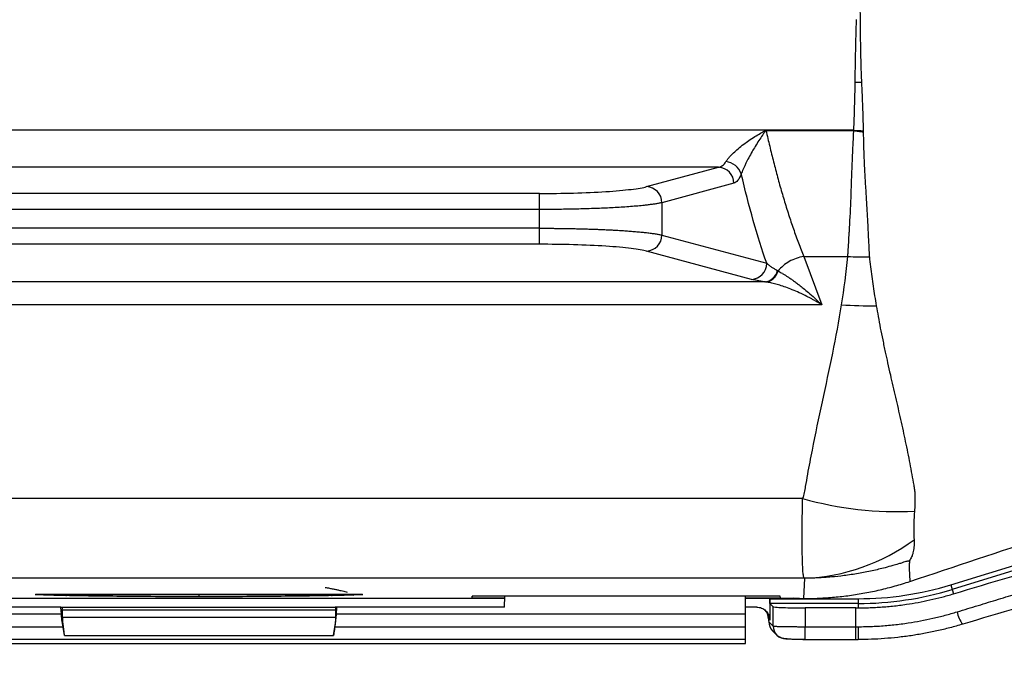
# Model space of a CAD drawing. Header units: millimetres. Extents: x 5 to 597, y 5 to 415.
# Tile 109 of 138: x 306 to 318, y 368 to 376. Entities that reach past the tile are written whole.
import ezdxf

# ---------------------------------------------------------------- set-up
doc = ezdxf.new("R2010")
doc.units = ezdxf.units.MM
doc.styles.add('SLDTEXTSTYLE0', font='ARIAL.TTF', dxfattribs={"width": 0.948})
doc.dimstyles.new('SLDDIMSTYLE1', dxfattribs={"dimtxt": 2.5, "dimasz": 2.5, "dimexe": 0, "dimexo": 0.0625, "dimtad": 1, "dimlfac": 5, "dimrnd": 1e-09, "dimzin": 12, "dimdsep": 46, "dimtxsty": 'SLDTEXTSTYLE0', "dimsah": 1, "dimcen": 0.09, "dimadec": 0, "dimazin": 3, "dimtfac": 1, "dimtofl": 0, "dimtmove": 0, "dimatfit": 3, "dimfxl": 0, "dimfrac": 2, "dimtolj": 1, "dimtzin": 12, "dimarcsym": 0})

# ---------------------------------------------------------------- blocks, each defined once
blk = doc.blocks.new('_D_1')
at = {"color": 7, "linetype": 'Continuous', "lineweight": 0}
for p, q in [((463.49, 375.75), (463.49, 356.951)), ((289.49, 375.54), (289.49, 356.951)), ((289.49, 357.951), (463.49, 357.951))]:
    blk.add_line(p, q, dxfattribs=at)
at = {"color": 7, "linetype": 'Continuous', "lineweight": 18}
for points in [[(289.49, 357.951), (291.99, 357.641), (291.99, 358.261)], [(463.49, 357.951), (460.99, 358.261), (460.99, 357.641)]]:
    blk.add_solid(points, dxfattribs=at)
at = {"color": 7, "linetype": 'Continuous', "lineweight": 18, "insert": (372.883, 361.174), "char_height": 2.5, "attachment_point": 1, "style": 'SLDTEXTSTYLE0'}
blk.add_mtext('870', dxfattribs=at)

msp = doc.modelspace()

# ---------------------------------------------------------------- linework, layer by layer
at = {"color": 7, "linetype": 'Continuous', "lineweight": 25}
for p, q in [((316.036, 374.3532), (300.4351, 374.3532)), ((314.9484, 374.3508), (316.0181, 374.3508)), ((314.3546, 373.8922), (301.0245, 373.8922)), ((313.4586, 373.6509), (314.3546, 373.8922)), ((314.5448, 373.6929), (313.6488, 373.4516)), ((312.1271, 373.5662), (303.252, 373.5662)), ((312.1271, 373.367), (312.1271, 373.5662)), ((312.1271, 373.367), (303.252, 373.367)), ((312.1271, 373.1335), (312.1271, 373.367)), ((313.6488, 373.4516), (313.6488, 373.0489)), ((312.1271, 373.1335), (303.252, 373.1335)), ((312.1271, 372.9343), (312.1271, 373.1335)), ((313.6488, 373.0489), (314.953, 372.6977)), ((312.1271, 372.9343), (303.252, 372.9343)), ((314.7628, 372.4985), (313.4586, 372.8497)), ((315.4125, 372.7826), (315.962, 372.7826)), ((315.4125, 372.7826), (315.6396, 372.1818)), ((314.9273, 372.4672), (300.4518, 372.4672)), ((315.6396, 372.1818), (299.7395, 372.1818)), ((315.3986, 369.7735), (300.0802, 369.7735)), ((317.242, 368.6998), (319.4313, 369.3692)), ((319.4488, 369.3118), (317.2595, 368.6425)), ((315.4258, 368.7817), (300.2435, 368.7817)), ((315.4151, 368.5296), (315.4258, 368.7819)), ((317.242, 368.6998), (317.2595, 368.6425)), ((305.8526, 368.5799), (309.9265, 368.5799)), ((309.9235, 368.58), (305.8556, 368.58)), ((317.2595, 368.6425), (317.2762, 368.588)), ((304.0838, 368.5322), (311.6953, 368.5322)), ((315.1219, 368.5574), (311.2896, 368.5574)), ((311.2896, 368.54), (311.2896, 368.5574)), ((311.2896, 368.54), (311.2911, 368.5574)), ((311.2896, 368.54), (311.6957, 368.54)), ((311.6896, 368.4227), (311.6966, 368.5574)), ((314.6896, 368.3348), (314.6896, 368.5574)), ((314.6896, 368.54), (315.1234, 368.54)), ((314.6896, 368.5322), (315.2896, 368.5322)), ((314.9896, 368.5276), (314.9896, 368.2624)), ((314.9896, 368.5276), (316.0894, 368.5276)), ((314.9916, 368.4676), (315.0319, 368.4272)), ((316.0894, 368.4676), (314.9916, 368.4676)), ((315.1234, 368.54), (315.1219, 368.5574)), ((315.3593, 368.5296), (315.2896, 368.5322)), ((315.3593, 368.5296), (315.4151, 368.5296)), ((315.3612, 368.5296), (315.4151, 368.5296)), ((316.0894, 368.5276), (316.0894, 368.4676)), ((316.0894, 368.4676), (316.0894, 368.4138)), ((306.1787, 368.3348), (301.0896, 368.3348)), ((306.1733, 368.4227), (304.0896, 368.4227)), ((306.1787, 368.3348), (306.1733, 368.4227)), ((306.1733, 368.4227), (306.1962, 368.4227)), ((306.1896, 368.3853), (306.1896, 368.297)), ((309.5896, 368.3853), (306.1896, 368.3853)), ((306.1962, 368.4227), (309.5829, 368.4227)), ((309.6058, 368.4227), (309.5829, 368.4227)), ((309.5896, 368.3853), (309.5896, 368.297)), ((309.6004, 368.3348), (309.6058, 368.4227)), ((314.6896, 368.3348), (309.6004, 368.3348)), ((311.6896, 368.4227), (309.6058, 368.4227)), ((314.8293, 368.4227), (314.6896, 368.4227)), ((314.6896, 368.175), (314.6896, 368.3348)), ((315.0319, 368.1875), (315.0319, 368.4272)), ((316.0618, 368.4138), (315.4317, 368.4138)), ((315.4317, 368.4138), (315.4317, 368.1795)), ((316.0618, 368.1795), (316.0618, 368.4138)), ((306.1896, 368.297), (309.5896, 368.297)), ((314.9896, 368.2624), (314.9758, 368.2762)), ((314.978, 368.2415), (315.0319, 368.1875)), ((306.1983, 368.175), (301.0896, 368.175)), ((306.215, 368.0704), (306.1983, 368.175)), ((309.5641, 368.0704), (309.5808, 368.175)), ((314.6896, 368.175), (309.5808, 368.175)), ((314.6896, 368.0214), (314.6896, 368.175)), ((315.0247, 368.1284), (315.0787, 368.0744)), ((315.4317, 368.1795), (316.0618, 368.1795)), ((315.4317, 368.0195), (315.4317, 368.1795)), ((316.0618, 368.0195), (316.0618, 368.1795)), ((314.6896, 368.0214), (301.0896, 368.0214)), ((301.0896, 367.9714), (314.6896, 367.9714)), ((306.215, 368.0704), (309.5641, 368.0704)), ((314.6896, 367.9714), (314.6896, 368.0214)), ((315.4317, 368.0195), (316.0618, 368.0195)), ((316.0618, 368.0195), (316.0894, 368.0195)), ((316.0894, 368.0195), (316.0894, 368.0195))]:
    msp.add_line(p, q, dxfattribs=at)
at = {"color": 8, "linetype": 'Continuous', "lineweight": 25}
msp.add_line((307.8896, 368.5799), (307.8896, 368.5513), dxfattribs=at)
at = {"color": 7, "linetype": 'Continuous', "lineweight": 25}
for centre, radius, start, end in [((316.2659, 383.6834), 8.7359, 268.6022, 269.1206), ((316.5465, 381.7248), 7.3893, 266.03845, 266.9481), ((314.4189, 373.7341), 0.2298, 19.25984, 83.31465), ((314.3436, 373.6912), 0.2013, 0.48987, 86.85432), ((313.4475, 373.4499), 0.2013, 0.48987, 86.85432), ((313.4475, 373.0506), 0.2013, 273.14568, 359.51013), ((316.1898, 378.0219), 5.2443, 267.51023, 270.43205), ((314.7518, 372.6994), 0.2013, 273.14568, 359.51013), ((314.9068, 372.6528), 0.1868, 276.29339, 345.82541), ((316.2345, 377.3689), 5.199, 266.12797, 270.8871), ((316.5689, 373.9134), 4.3022, 254.21435, 272.9553), ((315.3302, 371.2221), 2.4421, 272.24444, 306.58628), ((316.0894, 372.4696), 3.9421, 270, 287), ((316.0894, 372.4696), 4.002, 270, 287), ((317.6098, 368.4046), 0.2919, 188.051, 221.59525), ((315.1377, 368.2413), 0.1597, 179.92177, 224.99394), ((315.1916, 368.1873), 0.1597, 225.00002, 270.08017)]:
    msp.add_arc(centre, radius, start, end, dxfattribs=at)
at = {"color": 8, "linetype": 'Continuous', "lineweight": 25}
for centre, radius, start, end in [((305.959, 368.6913), 0.1186, 271.028, 289.99232), ((306.228, 368.6303), 0.0648, 273.43252, 308.89732), ((309.5511, 368.6303), 0.0648, 231.10268, 266.56748), ((309.8201, 368.6913), 0.1186, 250.00768, 268.972), ((314.816, 368.2765), 0.1597, 359.92177, 44.99394), ((315.1917, 368.1873), 0.1597, 179.92177, 224.98985), ((328.173, 368.1371), 12.0842, 179.79941, 180.55804)]:
    msp.add_arc(centre, radius, start, end, dxfattribs=at)
at = {"color": 7, "linetype": 'Continuous', "lineweight": 25}
for points, knots in [([(316.0846, 376.4515), (316.0871, 376.4373), (316.0921, 376.4083), (316.098, 376.3635), (316.1028, 376.3166), (316.1072, 376.2577), (316.1103, 376.1806), (316.1121, 376.0594), (316.1124, 375.9317), (316.113, 375.8121), (316.1136, 375.7526), (316.1138, 375.7269)], [0, 0, 0, 0, 0.0585954, 0.1199472, 0.1840935, 0.2510644, 0.3618394, 0.5006714, 0.7502469, 0.8917378, 1, 1, 1, 1]), ([(316.0528, 374.9501), (316.0537, 375.0132), (316.0544, 375.0769), (316.0566, 375.2049), (316.058, 375.2694), (316.0627, 375.464), (316.0659, 375.5955), (316.0687, 375.7286)], [0, 0, 0, 0, 0.25, 0.25, 0.5, 0.5, 1, 1, 1, 1]), ([(316.1138, 375.7269), (316.1142, 375.6934), (316.1149, 375.6299), (316.1161, 375.5406), (316.1171, 375.4619), (316.1182, 375.3937), (316.1194, 375.3171), (316.1212, 375.2332), (316.1238, 375.1433), (316.1274, 375.0496), (316.1302, 374.9864), (316.1318, 374.9485)], [0, 0, 0, 0, 0.1260099, 0.2388855, 0.3387692, 0.4257752, 0.499994, 0.6331956, 0.7498725, 0.8502391, 1, 1, 1, 1]), ([(316.036, 374.3532), (316.0402, 374.4498), (316.0439, 374.5479), (316.0496, 374.747), (316.0514, 374.8479), (316.0528, 374.9501)], [0, 0, 0, 0, 0.5, 0.5, 1, 1, 1, 1]), ([(316.1318, 374.9485), (316.1332, 374.9187), (316.1356, 374.8618), (316.139, 374.7812), (316.1419, 374.7091), (316.1452, 374.6183), (316.149, 374.4974), (316.1516, 374.3995), (316.1531, 374.346)], [0, 0, 0, 0, 0.1447519, 0.276396, 0.3949984, 0.5006096, 0.7271173, 1, 1, 1, 1]), ([(314.4456, 373.9623), (314.4485, 373.9667), (314.4543, 373.9755), (314.4648, 373.9896), (314.4768, 374.0046), (314.4904, 374.0204), (314.5055, 374.037), (314.5223, 374.0543), (314.5519, 374.0833), (314.5994, 374.1257), (314.6634, 374.1766), (314.7333, 374.2268), (314.8031, 374.2727), (314.8639, 374.3091), (314.9053, 374.3323), (314.9262, 374.3436), (314.9367, 374.3489), (314.9418, 374.3511), (314.9442, 374.3514), (314.945, 374.3514), (314.9464, 374.3513), (314.9475, 374.351), (314.9484, 374.3508)], [0, 0, 0, 0, 0.0318596, 0.0648283, 0.0990312, 0.1345806, 0.1715763, 0.2101073, 0.2502518, 0.3663564, 0.4998438, 0.6156855, 0.7500008, 0.8747697, 0.9373577, 0.9686989, 0.9843674, 0.9921753, 0.9940177, 0.994945, 0.9958899, 1, 1, 1, 1]), ([(314.9447, 374.3501), (314.9443, 374.35), (314.9434, 374.3499), (314.9421, 374.3491), (314.9406, 374.3475), (314.9383, 374.3446), (314.9344, 374.3395), (314.9277, 374.3304), (314.9157, 374.3136), (314.8912, 374.2786), (314.8544, 374.2234), (314.8115, 374.1553), (314.7688, 374.0827), (314.7297, 374.0125), (314.6978, 373.9502), (314.675, 373.9028), (314.6591, 373.8674), (314.6458, 373.836), (314.6391, 373.8184), (314.6358, 373.8099)], [0, 0, 0, 0, 0.001735, 0.0040226, 0.0070973, 0.0129438, 0.0223031, 0.0394407, 0.0698189, 0.1253087, 0.2500587, 0.3884068, 0.5003251, 0.634288, 0.7498583, 0.8180111, 0.8820803, 0.942529, 1, 1, 1, 1]), ([(314.9447, 374.3501), (314.952, 374.3171), (314.9667, 374.2511), (314.9896, 374.1531), (315.0131, 374.0557), (315.0372, 373.959), (315.0621, 373.863), (315.0876, 373.7677), (315.1137, 373.6732), (315.1406, 373.5795), (315.1681, 373.4868), (315.1963, 373.3949), (315.2252, 373.3041), (315.2547, 373.2142), (315.2849, 373.1255), (315.3158, 373.0378), (315.3474, 372.9514), (315.3796, 372.866), (315.4015, 372.8105), (315.4125, 372.7826)], [0, 0, 0, 0, 0.05608, 0.1124975, 0.1692537, 0.2263496, 0.2837865, 0.3415653, 0.3996872, 0.4581533, 0.5169646, 0.576122, 0.6356267, 0.6954795, 0.7556815, 0.8162337, 0.8771368, 0.938392, 1, 1, 1, 1]), ([(315.962, 372.7826), (315.963, 372.8011), (315.9663, 372.8582), (315.9725, 372.9566), (315.9785, 373.0569), (315.9893, 373.2393), (315.9997, 373.4492), (316.0085, 373.7148), (316.0143, 373.882), (316.0203, 374.0216), (316.0258, 374.1396), (316.031, 374.2517), (316.0343, 374.3249), (316.0354, 374.3497)], [0, 0, 0, 0, 0.0406806, 0.1255819, 0.2111647, 0.2506709, 0.4999808, 0.6245787, 0.7493365, 0.8048218, 0.8744219, 0.9575493, 1, 1, 1, 1]), ([(316.0181, 374.3508), (316.0211, 374.351), (316.0241, 374.3513), (316.0286, 374.3517), (316.0301, 374.3519), (316.0331, 374.3523), (316.0348, 374.3523), (316.036, 374.3532)], [0, 0, 0, 0, 0.5, 0.5, 0.75, 0.75, 1, 1, 1, 1]), ([(316.0354, 374.3497), (316.0546, 374.3452), (316.0742, 374.3424), (316.1134, 374.337), (316.1331, 374.3348), (316.1528, 374.3326)], [0, 0, 0, 0, 0.5, 0.5, 1, 1, 1, 1]), ([(316.1528, 374.3326), (316.1537, 374.2985), (316.1553, 374.2402), (316.1572, 374.1687), (316.1594, 374.0933), (316.1622, 374.0094), (316.1678, 373.871), (316.1775, 373.7039), (316.1902, 373.5086), (316.2013, 373.3173), (316.2111, 373.1321), (316.2184, 372.9786), (316.2244, 372.8625), (316.2276, 372.8058), (316.2291, 372.7803)], [0, 0, 0, 0, 0.05899103, 0.10072722, 0.12520803, 0.19172313, 0.25001865, 0.37460404, 0.49913949, 0.62050503, 0.74868368, 0.87409405, 0.94328425, 1, 1, 1, 1]), ([(314.3546, 373.8922), (314.3585, 373.8929), (314.3659, 373.8944), (314.3766, 373.8983), (314.3863, 373.903), (314.395, 373.9083), (314.4085, 373.918), (314.4259, 373.9341), (314.4393, 373.9532), (314.4456, 373.9623)], [0, 0, 0, 0, 0.1188437, 0.2289087, 0.3301973, 0.4227126, 0.5064588, 0.7655804, 1, 1, 1, 1]), ([(314.6358, 373.8099), (314.6233, 373.7771), (314.6088, 373.7496), (314.5777, 373.7097), (314.5612, 373.6973), (314.5448, 373.6929)], [0, 0, 0, 0, 0.5, 0.5, 1, 1, 1, 1]), ([(312.1271, 373.5662), (312.2642, 373.5662), (312.4083, 373.568), (312.69, 373.5758), (312.8273, 373.5818), (313.0727, 373.5974), (313.1803, 373.607), (313.3521, 373.628), (313.4162, 373.6395), (313.4586, 373.6509)], [0, 0, 0, 0, 0.25, 0.25, 0.5, 0.5, 0.75, 0.75, 1, 1, 1, 1]), ([(313.6488, 373.4516), (313.6431, 373.4503), (313.6319, 373.4478), (313.6131, 373.444), (313.5932, 373.4404), (313.5723, 373.4369), (313.5503, 373.4335), (313.5275, 373.4302), (313.5039, 373.4271), (313.4796, 373.424), (313.4547, 373.4211), (313.3874, 373.4137), (313.2662, 373.4027), (313.1058, 373.3922), (312.973, 373.3854), (312.8739, 373.3811), (312.7717, 373.3773), (312.667, 373.3741), (312.5606, 373.3715), (312.4528, 373.3695), (312.3443, 373.3681), (312.2357, 373.3672), (312.1632, 373.3671), (312.1271, 373.367)], [0, 0, 0, 0, 0.0266375, 0.0527789, 0.0784243, 0.1035736, 0.1282269, 0.1523841, 0.1760454, 0.1992108, 0.2218802, 0.2440537, 0.3756623, 0.50029, 0.5575341, 0.6143449, 0.6707236, 0.7266717, 0.7821904, 0.8372812, 0.8919454, 0.9461845, 1, 1, 1, 1]), ([(312.1271, 373.1335), (312.1462, 373.1335), (312.1844, 373.1335), (312.2418, 373.1332), (312.2993, 373.1328), (312.3568, 373.1323), (312.4142, 373.1315), (312.4715, 373.1306), (312.5285, 373.1296), (312.5853, 373.1284), (312.6416, 373.127), (312.6975, 373.1255), (312.7528, 373.1238), (312.8074, 373.1219), (312.8614, 373.1199), (312.9144, 373.1177), (312.9666, 373.1153), (313.0178, 373.1128), (313.075, 373.1098), (313.1381, 373.1061), (313.2065, 373.1015), (313.2736, 373.0965), (313.3387, 373.0911), (313.4012, 373.0852), (313.4604, 373.0788), (313.5157, 373.072), (313.5662, 373.0647), (313.6118, 373.057), (313.6363, 373.0516), (313.6488, 373.0489)], [0, 0, 0, 0, 0.028433, 0.0569847, 0.0856553, 0.114445, 0.143354, 0.1723826, 0.2015309, 0.2307992, 0.2601876, 0.2896965, 0.3193259, 0.3490761, 0.3789472, 0.4089396, 0.4390532, 0.4692885, 0.4996455, 0.5431138, 0.5880404, 0.6344258, 0.6822704, 0.7315746, 0.7823387, 0.834563, 0.8882478, 0.9433934, 1, 1, 1, 1]), ([(313.4586, 372.8497), (313.4162, 372.8611), (313.3521, 372.8725), (313.1803, 372.8935), (313.0727, 372.9031), (312.8273, 372.9187), (312.69, 372.9247), (312.4083, 372.9325), (312.2642, 372.9343), (312.1271, 372.9343)], [0, 0, 0, 0, 0.25, 0.25, 0.5, 0.5, 0.75, 0.75, 1, 1, 1, 1]), ([(315.4125, 372.7826), (315.3506, 372.7726), (315.2888, 372.7509), (315.1788, 372.6888), (315.1308, 372.6484), (315.0952, 372.6031)], [0, 0, 0, 0, 0.5, 0.5, 1, 1, 1, 1]), ([(316.2293, 372.7778), (316.234, 372.7371), (316.2433, 372.6557), (316.2591, 372.534), (316.2762, 372.4126), (316.2947, 372.2914), (316.3082, 372.2109), (316.315, 372.1705)], [0, 0, 0, 0, 0.1994419, 0.3988786, 0.5985868, 0.7988586, 1, 1, 1, 1]), ([(314.953, 372.6977), (314.9541, 372.6968), (314.9564, 372.6948), (314.9609, 372.691), (314.9691, 372.6842), (314.9862, 372.6708), (315.0114, 372.6529), (315.0464, 372.6302), (315.0728, 372.6155), (315.0879, 372.6071)], [0, 0, 0, 0, 0.0312837, 0.0625946, 0.1251785, 0.2502189, 0.4999891, 0.7150613, 1, 1, 1, 1]), ([(314.9365, 372.466), (314.9525, 372.467), (314.9693, 372.4707), (315.0022, 372.4843), (315.0182, 372.4943), (315.0472, 372.5193), (315.0601, 372.5344), (315.0812, 372.5674), (315.0894, 372.5853), (315.0952, 372.6031)], [0, 0, 0, 0, 0.25, 0.25, 0.5, 0.5, 0.75, 0.75, 1, 1, 1, 1]), ([(315.0952, 372.6031), (315.1034, 372.5986), (315.1204, 372.5892), (315.1476, 372.5731), (315.177, 372.555), (315.2086, 372.5346), (315.2424, 372.5118), (315.2784, 372.4866), (315.3166, 372.4587), (315.3599, 372.4259), (315.4116, 372.3847), (315.4758, 372.3312), (315.5533, 372.2636), (315.6095, 372.2104), (315.6396, 372.1818)], [0, 0, 0, 0, 0.0518301, 0.1066907, 0.1645924, 0.2255441, 0.2895536, 0.3566276, 0.4267718, 0.4999914, 0.5919093, 0.705882, 0.8419119, 1, 1, 1, 1]), ([(315.6396, 372.1818), (315.6239, 372.1913), (315.594, 372.2092), (315.5517, 372.2332), (315.5145, 372.2536), (315.4824, 372.2706), (315.43, 372.2976), (315.3598, 372.3315), (315.2715, 372.3695), (315.1911, 372.4004), (315.1167, 372.4252), (315.0497, 372.444), (314.9897, 372.4578), (314.9537, 372.4634), (314.9365, 372.466)], [0, 0, 0, 0, 0.0635334, 0.1203111, 0.170333, 0.2135994, 0.2501101, 0.3830652, 0.5000749, 0.6151012, 0.7225229, 0.8224142, 0.9148677, 1, 1, 1, 1]), ([(315.3986, 369.7735), (315.414, 369.7975), (315.4196, 369.8225), (315.4285, 369.8728), (315.4325, 369.898), (315.4455, 369.9734), (315.4544, 370.0237), (315.4817, 370.1745), (315.5008, 370.2749), (315.5602, 370.5761), (315.6029, 370.7766), (315.6891, 371.1776), (315.7326, 371.378), (315.8139, 371.7794), (315.8514, 371.9804), (315.8834, 372.1818)], [0, 0, 0, 0, 0.03125, 0.03125, 0.0625, 0.0625, 0.125, 0.125, 0.25, 0.25, 0.5, 0.5, 0.75, 0.75, 1, 1, 1, 1]), ([(316.315, 372.1705), (316.3229, 372.1253), (316.3392, 372.0325), (316.3661, 371.891), (316.3957, 371.7436), (316.4263, 371.5992), (316.4581, 371.4541), (316.5004, 371.2665), (316.5545, 371.0317), (316.6075, 370.8008), (316.648, 370.6184), (316.6874, 370.4354), (316.7335, 370.21), (316.7657, 370.0278), (316.7816, 369.9377)], [0, 0, 0, 0, 0.0581195, 0.1190972, 0.18302, 0.2500008, 0.3087245, 0.3749833, 0.4999771, 0.6249829, 0.6895679, 0.7499873, 0.8763234, 1, 1, 1, 1]), ([(316.7816, 369.9377), (316.7833, 369.9293), (316.7868, 369.9119), (316.7905, 369.8844), (316.7937, 369.8524), (316.7959, 369.8151), (316.7974, 369.7611), (316.7969, 369.6938), (316.7928, 369.6427), (316.7907, 369.6169)], [0, 0, 0, 0, 0.07702226, 0.16031502, 0.25035717, 0.36740016, 0.50009637, 0.74794465, 1, 1, 1, 1]), ([(315.4258, 368.7819), (315.4242, 368.7825), (315.421, 368.7837), (315.4173, 368.7867), (315.4143, 368.7908), (315.412, 368.7973), (315.4095, 368.8094), (315.4067, 368.83), (315.4028, 368.8716), (315.3988, 368.9415), (315.3961, 369.0356), (315.3947, 369.1248), (315.3941, 369.1992), (315.3938, 369.28), (315.394, 369.367), (315.3945, 369.46), (315.3954, 369.5588), (315.3967, 369.6627), (315.398, 369.7366), (315.3986, 369.7735)], [0, 0, 0, 0, 0.0202599, 0.0414825, 0.0636744, 0.0907435, 0.127738, 0.1906907, 0.2524276, 0.377699, 0.5015765, 0.5648165, 0.6277881, 0.6904917, 0.7529275, 0.8150959, 0.8769972, 0.9386318, 1, 1, 1, 1]), ([(316.7907, 369.6169), (316.7899, 369.607), (316.788, 369.5852), (316.7861, 369.5507), (316.7845, 369.5094), (316.7834, 369.4648), (316.783, 369.4193), (316.7836, 369.3764), (316.7843, 369.3424), (316.7841, 369.3161), (316.7839, 369.2971), (316.7844, 369.2787), (316.7853, 369.2671), (316.7857, 369.2612)], [0, 0, 0, 0, 0.0687596, 0.1517487, 0.2500102, 0.3767841, 0.5000022, 0.624993, 0.7499915, 0.8124961, 0.8749895, 0.9356723, 1, 1, 1, 1]), ([(316.7857, 369.2612), (316.7865, 369.2525), (316.7877, 369.2368), (316.7884, 369.2142), (316.7877, 369.1929), (316.7827, 369.1638), (316.7782, 369.1309), (316.774, 369.1012), (316.767, 369.0778), (316.759, 369.0574), (316.7493, 369.0353), (316.7367, 369.0131), (316.7261, 369.001), (316.721, 368.9951)], [0, 0, 0, 0, 0.0689934, 0.1251226, 0.1876082, 0.2501001, 0.3750956, 0.5001746, 0.5714243, 0.6431289, 0.7500692, 0.8786133, 1, 1, 1, 1]), ([(316.721, 368.9951), (316.7202, 368.9954), (316.7187, 368.9957), (316.7145, 368.9956), (316.7078, 368.9946), (316.6936, 368.9911), (316.6692, 368.9839), (316.6344, 368.9731), (316.5838, 368.9575), (316.5128, 368.9366), (316.404, 368.9068), (316.2618, 368.8727), (316.0911, 368.8394), (315.9225, 368.8141), (315.7815, 368.7989), (315.6738, 368.7905), (315.6041, 368.7865), (315.5499, 368.7842), (315.5151, 368.783), (315.488, 368.7823), (315.4699, 368.782), (315.4561, 368.7817), (315.4473, 368.7816), (315.4411, 368.7815), (315.4359, 368.7815), (315.4304, 368.7815), (315.4273, 368.7817), (315.4268, 368.7818), (315.4265, 368.7819)], [0, 0, 0, 0, 0.0124429, 0.0228093, 0.0313469, 0.0454062, 0.0623997, 0.0874443, 0.1244889, 0.1772568, 0.2486962, 0.3706643, 0.4969393, 0.6297739, 0.7452791, 0.8098134, 0.8695143, 0.9012355, 0.9315801, 0.948059, 0.9626933, 0.9728715, 0.9795255, 0.9826574, 0.9871483, 0.990748, 0.9947, 1, 1, 1, 1]), ([(316.721, 368.9951), (316.7224, 368.9945), (316.7255, 368.9932), (316.729, 368.9912), (316.731, 368.9901), (316.732, 368.9895)], [0, 0, 0, 0, 0.2856748, 0.619842, 1, 1, 1, 1]), ([(316.732, 368.9895), (316.7317, 368.9891), (316.7308, 368.9879), (316.7303, 368.9862), (316.7295, 368.9845), (316.7289, 368.9826), (316.7283, 368.9801), (316.7278, 368.9772), (316.7273, 368.9739), (316.7269, 368.9701), (316.7265, 368.9659), (316.7262, 368.9612), (316.7259, 368.9561), (316.7257, 368.9505), (316.7255, 368.9444), (316.7254, 368.9378), (316.7254, 368.9307), (316.7254, 368.9232), (316.7255, 368.9152), (316.7256, 368.9067), (316.7258, 368.8977), (316.726, 368.8883), (316.7263, 368.8785), (316.7267, 368.8682), (316.7271, 368.8576), (316.7275, 368.8468), (316.728, 368.8356), (316.7286, 368.8242), (316.7292, 368.8127), (316.7299, 368.801), (316.7307, 368.7893), (316.7315, 368.7775), (316.7323, 368.7657), (316.7332, 368.7539), (316.7339, 368.7461), (316.7342, 368.7422)], [0, 0, 0, 0, 0.0020282, 0.0058487, 0.0113875, 0.0186748, 0.0277723, 0.0387013, 0.0514853, 0.0661501, 0.0827223, 0.1012288, 0.1216954, 0.1441456, 0.1685993, 0.1950714, 0.2235699, 0.2540948, 0.2866354, 0.3211688, 0.3576523, 0.3960197, 0.4361818, 0.478024, 0.5214029, 0.5661435, 0.6120359, 0.6588772, 0.7065184, 0.7548053, 0.8035705, 0.8526322, 0.9018003, 0.9509485, 1, 1, 1, 1]), ([(315.4151, 368.5296), (315.4465, 368.5298), (315.5096, 368.5303), (315.6042, 368.5336), (315.6991, 368.5389), (315.7941, 368.5464), (315.8891, 368.5561), (315.9841, 368.568), (316.0791, 368.5821), (316.1738, 368.5984), (316.2683, 368.6169), (316.3625, 368.6375), (316.4562, 368.6604), (316.5495, 368.6854), (316.6423, 368.7125), (316.7036, 368.7323), (316.7342, 368.7422)], [0, 0, 0, 0, 0.0703434, 0.1409257, 0.2117296, 0.2827377, 0.353932, 0.4252945, 0.4968068, 0.5684503, 0.6402061, 0.7120551, 0.7839784, 0.8559565, 0.9279702, 1, 1, 1, 1]), ([(317.3208, 368.3637), (317.3647, 368.3771), (317.4521, 368.4038), (317.5818, 368.4434), (317.7096, 368.4823), (317.8353, 368.5205), (317.959, 368.558), (318.0806, 368.5948), (318.2, 368.6309), (318.3174, 368.6663), (318.4327, 368.7009), (318.546, 368.735), (318.6205, 368.7573), (318.6575, 368.7684)], [0, 0, 0, 0, 0.0972644, 0.1932573, 0.2879786, 0.3814287, 0.4736078, 0.5645159, 0.6541533, 0.7425202, 0.8296168, 0.9154433, 1, 1, 1, 1]), ([(306.2319, 368.5656), (306.1795, 368.5666), (306.1293, 368.5677), (306.0376, 368.57), (305.9954, 368.5713), (305.9612, 368.5727)], [0, 0, 0, 0, 0.5, 0.5, 1, 1, 1, 1]), ([(309.4605, 368.6687), (309.4778, 368.6654), (309.5112, 368.659), (309.5584, 368.6494), (309.6013, 368.6403), (309.64, 368.6317), (309.6746, 368.6237), (309.7052, 368.6163), (309.724, 368.6115), (309.7328, 368.6093)], [0, 0, 0, 0, 0.1791143, 0.3461497, 0.5010945, 0.6439441, 0.7747018, 0.8933796, 1, 1, 1, 1]), ([(309.8179, 368.5727), (309.7837, 368.5713), (309.7415, 368.57), (309.6498, 368.5677), (309.5996, 368.5666), (309.5472, 368.5656)], [0, 0, 0, 0, 0.5, 0.5, 1, 1, 1, 1]), ([(316.0894, 368.4138), (316.118, 368.4139), (316.1752, 368.4143), (316.2611, 368.417), (316.3471, 368.4215), (316.433, 368.4278), (316.519, 368.4358), (316.6049, 368.4457), (316.711, 368.4602), (316.8374, 368.4811), (316.9838, 368.5109), (317.1305, 368.546), (317.2274, 368.574), (317.2762, 368.588)], [0, 0, 0, 0, 0.0710037, 0.142137, 0.2134077, 0.2848239, 0.3563933, 0.4281239, 0.5000233, 0.6229505, 0.7472315, 0.8729028, 1, 1, 1, 1]), ([(307.8896, 368.5513), (307.6016, 368.5513), (307.3076, 368.5526), (306.7436, 368.5574), (306.474, 368.5611), (306.2319, 368.5656)], [0, 0, 0, 0, 0.5, 0.5, 1, 1, 1, 1]), ([(309.5472, 368.5656), (309.3051, 368.5611), (309.0356, 368.5574), (308.4715, 368.5526), (308.1775, 368.5513), (307.8896, 368.5513)], [0, 0, 0, 0, 0.5, 0.5, 1, 1, 1, 1]), ([(314.9916, 368.4676), (314.9911, 368.4681), (314.9905, 368.4743), (314.9897, 368.4975), (314.9896, 368.5137), (314.9896, 368.5276)], [0, 0, 0, 0, 0.5, 0.5, 1, 1, 1, 1]), ([(306.1983, 368.175), (306.1935, 368.2048), (306.189, 368.2362), (306.1821, 368.2924), (306.1798, 368.3169), (306.1787, 368.3348)], [0, 0, 0, 0, 0.5, 0.5, 1, 1, 1, 1]), ([(309.5808, 368.175), (309.5856, 368.2048), (309.5901, 368.2362), (309.597, 368.2924), (309.5993, 368.3169), (309.6004, 368.3348)], [0, 0, 0, 0, 0.5, 0.5, 1, 1, 1, 1]), ([(314.8293, 368.4227), (314.8481, 368.4227), (314.8685, 368.4193), (314.908, 368.4037), (314.9269, 368.3914), (314.9582, 368.3601), (314.9705, 368.3412), (314.9861, 368.3017), (314.9896, 368.2813), (314.9896, 368.2624)], [0, 0, 0, 0, 0.25, 0.25, 0.5, 0.5, 0.75, 0.75, 1, 1, 1, 1]), ([(314.9289, 368.3894), (314.936, 368.3815), (314.9498, 368.3659), (314.9689, 368.3302), (314.973, 368.301), (314.9756, 368.282)], [0, 0, 0, 0, 0.2668586, 0.5252046, 1, 1, 1, 1]), ([(315.0319, 368.4272), (315.0336, 368.4256), (315.0436, 368.4239), (315.0843, 368.4206), (315.1151, 368.419), (315.1926, 368.4164), (315.2391, 368.4154), (315.3356, 368.4141), (315.3854, 368.4138), (315.4317, 368.4138)], [0, 0, 0, 0, 0.25, 0.25, 0.5, 0.5, 0.75, 0.75, 1, 1, 1, 1]), ([(316.0889, 368.1795), (316.1188, 368.1796), (316.1785, 368.18), (316.2679, 368.1829), (316.3573, 368.1877), (316.4466, 368.1943), (316.5357, 368.2029), (316.6247, 368.2133), (316.7353, 368.2287), (316.8672, 368.251), (317.0197, 368.2827), (317.1713, 368.3197), (317.2709, 368.349), (317.3208, 368.3637)], [0, 0, 0, 0, 0.0713842, 0.1427307, 0.2140717, 0.2854396, 0.3568665, 0.4283847, 0.5000262, 0.6246045, 0.7493493, 0.8744263, 1, 1, 1, 1]), ([(306.1896, 368.297), (306.1896, 368.2875), (306.1901, 368.2749), (306.1924, 368.2437), (306.1942, 368.2252), (306.1988, 368.1842), (306.2016, 368.1618), (306.2079, 368.1161), (306.2114, 368.0928), (306.215, 368.0704)], [0, 0, 0, 0, 0.25, 0.25, 0.5, 0.5, 0.75, 0.75, 1, 1, 1, 1]), ([(309.5896, 368.297), (309.5896, 368.2875), (309.589, 368.2749), (309.5867, 368.2437), (309.5849, 368.2252), (309.5803, 368.1842), (309.5775, 368.1618), (309.5712, 368.1161), (309.5677, 368.0928), (309.5641, 368.0704)], [0, 0, 0, 0, 0.25, 0.25, 0.5, 0.5, 0.75, 0.75, 1, 1, 1, 1]), ([(314.9758, 368.2762), (314.976, 368.2663), (314.9763, 368.2575), (314.9771, 368.2452), (314.9775, 368.2419), (314.978, 368.2415)], [0, 0, 0, 0, 0.5, 0.5, 1, 1, 1, 1]), ([(317.3915, 368.2108), (317.3648, 368.2029), (317.3114, 368.1872), (317.231, 368.1655), (317.1506, 368.1453), (317.0702, 368.1267), (316.9898, 368.1097), (316.9095, 368.0941), (316.8293, 368.0801), (316.7211, 368.0632), (316.5846, 368.0456), (316.4195, 368.0306), (316.2544, 368.0213), (316.1444, 368.0201), (316.0894, 368.0195)], [0, 0, 0, 0, 0.0637085, 0.1270629, 0.1900674, 0.2527267, 0.315045, 0.377027, 0.4386773, 0.5000006, 0.6256895, 0.7508909, 0.8756469, 1, 1, 1, 1]), ([(315.0319, 368.1875), (315.0325, 368.1873), (315.0335, 368.187), (315.0373, 368.1864), (315.0425, 368.1859), (315.0492, 368.1854), (315.0571, 368.1849), (315.0659, 368.1845), (315.0756, 368.184), (315.0859, 368.1836), (315.0968, 368.1833), (315.1079, 368.1829), (315.1193, 368.1826), (315.1308, 368.1823), (315.1422, 368.182), (315.1625, 368.1816), (315.1937, 368.1811), (315.2381, 368.1805), (315.2849, 368.18), (315.3333, 368.1797), (315.3824, 368.1795), (315.4154, 368.1795), (315.4317, 368.1795)], [0, 0, 0, 0, 0.0453552, 0.08922926, 0.13162212, 0.17253373, 0.21196404, 0.24991301, 0.28638059, 0.32136674, 0.35487141, 0.38689459, 0.41743622, 0.4464963, 0.47407477, 0.50017163, 0.58709869, 0.67257632, 0.75660488, 0.83918474, 0.92031631, 1, 1, 1, 1]), ([(315.0787, 368.0744), (315.0939, 368.0639), (315.1246, 368.0429), (315.2052, 368.0297), (315.3088, 368.0227), (315.3899, 368.022), (315.4317, 368.0217)], [0, 0, 0, 0, 0.2399965, 0.4833475, 0.7340099, 1, 1, 1, 1]), ([(315.4317, 368.0196), (315.4039, 368.0196), (315.374, 368.0197), (315.3161, 368.0205), (315.2882, 368.0211), (315.2417, 368.0227), (315.2233, 368.0236), (315.1988, 368.0256), (315.1928, 368.0267), (315.1918, 368.0276)], [0, 0, 0, 0, 0.25, 0.25, 0.5, 0.5, 0.75, 0.75, 1, 1, 1, 1])]:
    msp.add_open_spline(points, degree=3, knots=knots, dxfattribs=at)
for points in [[(314.9484, 374.3508), (314.9471, 374.3508), (314.9459, 374.3505), (314.9447, 374.3501)], [(316.0354, 374.3497), (316.0298, 374.351), (316.0239, 374.3508), (316.0181, 374.3508)], [(316.1531, 374.346), (316.1532, 374.3415), (316.1531, 374.3371), (316.1528, 374.3326)], [(314.953, 372.6977), (314.8361, 373.035), (314.7293, 373.4093), (314.6358, 373.8099)], [(315.8834, 372.1818), (315.9152, 372.3817), (315.9414, 372.582), (315.962, 372.7826)], [(316.2291, 372.7803), (316.2292, 372.7795), (316.2293, 372.7786), (316.2293, 372.7778)], [(314.9273, 372.4672), (314.8584, 372.4771), (314.8036, 372.4875), (314.7628, 372.4985)], [(315.0879, 372.6071), (315.0903, 372.6058), (315.0927, 372.6045), (315.0952, 372.6031)], [(314.9365, 372.466), (314.9334, 372.4664), (314.9303, 372.4668), (314.9273, 372.4672)], [(316.7342, 368.7422), (317.2937, 368.9274), (317.8527, 369.1141), (318.4108, 369.3031)], [(317.2762, 368.588), (317.744, 368.7286), (318.2078, 368.8664), (318.6575, 368.9986)], [(305.9612, 368.5727), (305.9086, 368.575), (305.8725, 368.5774), (305.8556, 368.58)], [(309.9235, 368.58), (309.9066, 368.5774), (309.8705, 368.575), (309.8179, 368.5727)], [(318.7537, 368.6155), (318.3099, 368.4851), (317.8528, 368.3493), (317.3915, 368.2108)], [(315.3593, 368.5296), (315.3599, 368.5296), (315.3606, 368.5296), (315.3612, 368.5296)], [(306.1896, 368.3853), (306.1896, 368.4097), (306.1919, 368.4227), (306.1962, 368.4227)], [(309.5829, 368.4227), (309.5872, 368.4227), (309.5896, 368.4097), (309.5896, 368.3853)], [(316.0618, 368.4138), (316.071, 368.4138), (316.0802, 368.4138), (316.0894, 368.4138)], [(316.0618, 368.1795), (316.0708, 368.1795), (316.0799, 368.1795), (316.0889, 368.1795)]]:
    msp.add_open_spline(points, degree=3, dxfattribs=at)

# ---------------------------------------------------------------- dimensions: what is measured, and where the dimension line sits
at = {"color": 7, "linetype": 'Continuous', "lineweight": 18}
dim = msp.add_linear_dim(base=(463.4896, 357.9511), p1=(289.4896, 376.5403), p2=(463.4896, 376.7503), dimstyle='SLDDIMSTYLE1', dxfattribs=at)
dim.commit()
dim.dimension.update_dxf_attribs({"geometry": '_D_1', "text_midpoint": (375.7475, 357.9511), "dimtype": 160})

doc.saveas('drawing.dxf')
